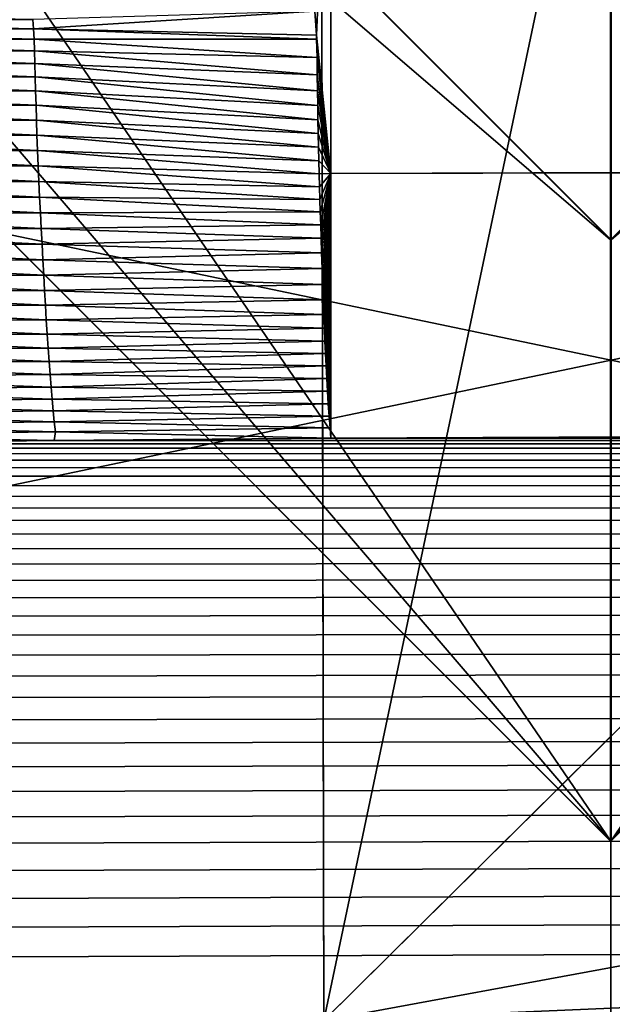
# Model space of a CAD drawing. Extents: x -54 to 446, y -6 to 1624.
# Tile 123 of 225: x -0.492 to 0.001, y 1556.964 to 1557.783. Entities that reach past the tile are written whole.
import ezdxf

# ---------------------------------------------------------------- set-up
doc = ezdxf.new("R2010")
doc.units = 0
doc.header["$LTSCALE"] = 46.933333
for name, color, linetype in [('1000', 7, 'CONTINUOUS'), ('1111', 7, 'CONTINUOUS'), ('1156', 7, 'CONTINUOUS'), ('1162', 7, 'CONTINUOUS'), ('1163', 7, 'CONTINUOUS'), ('1170', 7, 'CONTINUOUS'), ('1229', 7, 'CONTINUOUS'), ('1232', 7, 'CONTINUOUS'), ('1233', 7, 'CONTINUOUS'), ('1275', 7, 'CONTINUOUS'), ('1288', 7, 'CONTINUOUS'), ('1298', 7, 'CONTINUOUS'), ('1338', 7, 'CONTINUOUS'), ('1370', 7, 'CONTINUOUS'), ('1416', 7, 'CONTINUOUS'), ('1493', 7, 'CONTINUOUS'), ('1520', 7, 'CONTINUOUS'), ('1524', 7, 'CONTINUOUS'), ('1585', 7, 'CONTINUOUS'), ('1595', 7, 'CONTINUOUS'), ('852', 7, 'CONTINUOUS')]:
    doc.layers.add(name, color=color, linetype=linetype)

msp = doc.modelspace()

# ---------------------------------------------------------------- linework, layer by layer
at = {"layer": '1000', "color": 7, "linetype": 'CONTINUOUS'}
msp.add_3dface([(0.00195, 1554.6, -15.99999), (-1.12279, 1554.20069, -15.96056), (-5.20993, 1557.62399, -15.12801), (0.00195, 1554.6, -15.99999)], dxfattribs=at)
at = {"layer": '1111', "color": 7, "linetype": 'CONTINUOUS'}
for points in [[(-0.00012, 1557.1, -14.45), (-3.5, 1560.6, -14.45), (-0.0002, 1557.6, -14.45), (-0.00012, 1557.1, -14.45)], [(-0.0002, 1557.6, -14.45), (-3.5, 1560.6, -14.45), (-3, 1560.6, -14.45), (-0.0002, 1557.6, -14.45)], [(3, 1560.6, -14.45), (-0.00012, 1557.1, -14.45), (-0.0002, 1557.6, -14.45), (3, 1560.6, -14.45)], [(3.5, 1560.6, -14.45), (-0.00012, 1557.1, -14.45), (3, 1560.6, -14.45), (3.5, 1560.6, -14.45)]]:
    msp.add_3dface(points, dxfattribs=at)
at = {"layer": '1156', "color": 7, "linetype": 'CONTINUOUS'}
for points in [[(0.00012, 1557.1, -13.45), (-3, 1560.6, -13.45), (-3.5, 1560.6, -13.45), (0.00012, 1557.1, -13.45)], [(-3, 1560.6, -13.45), (0.00012, 1557.1, -13.45), (0.0002, 1557.6, -13.45), (-3, 1560.6, -13.45)], [(0.00012, 1557.1, -13.45), (3.5, 1560.6, -13.45), (0.0002, 1557.6, -13.45), (0.00012, 1557.1, -13.45)], [(3.5, 1560.6, -13.45), (3, 1560.6, -13.45), (0.0002, 1557.6, -13.45), (3.5, 1560.6, -13.45)]]:
    msp.add_3dface(points, dxfattribs=at)
at = {"layer": '1162', "color": 7, "linetype": 'CONTINUOUS'}
for points in [[(-13.9, 1554.9401, 0), (0, 1552.5, 13.9), (-13.9, 1568.5), (-13.9, 1554.9401, 0)], [(-13.9, 1568.5), (0, 1552.5, 13.9), (-9.82849, 1568.32842, 9.82979), (-13.9, 1568.5)], [(0, 1552.5, 13.9), (0, 1568.25737, 13.9), (-9.82849, 1568.32842, 9.82979), (0, 1552.5, 13.9)]]:
    msp.add_3dface(points, dxfattribs=at)
at = {"layer": '1163', "color": 7, "linetype": 'CONTINUOUS'}
for points in [[(0, 1568.25737, 13.9), (13.9, 1552.5), (8.29604, 1568.30532, 11.15294), (0, 1568.25737, 13.9)], [(0, 1552.5, 13.9), (13.9, 1552.5), (0, 1568.25737, 13.9), (0, 1552.5, 13.9)]]:
    msp.add_3dface(points, dxfattribs=at)
at = {"layer": '1170', "color": 7, "linetype": 'CONTINUOUS'}
for points in [[(0, 1554.6, -17), (-5.20993, 1557.62399, -15.12801), (-6, 1560.6, -17), (0, 1554.6, -17)], [(6, 1560.6, -17), (0.00195, 1554.6, -15.99999), (0, 1554.6, -17), (6, 1560.6, -17)], [(0.00195, 1554.6, -15.99999), (-5.20993, 1557.62399, -15.12801), (0, 1554.6, -17), (0.00195, 1554.6, -15.99999)]]:
    msp.add_3dface(points, dxfattribs=at)
at = {"layer": '1229', "color": 7, "linetype": 'CONTINUOUS'}
for points in [[(-0.00032, 1555.6, -18), (-5, 1560.6, -18), (-1.45, 1559.2225, -18), (-0.00032, 1555.6, -18)], [(5, 1560.6, -18), (-0.00032, 1555.6, -18), (1.45, 1559.2225, -18), (5, 1560.6, -18)], [(-0.00032, 1555.6, -18), (-1.45, 1559.2225, -18), (0.0006, 1558.6, -18), (-0.00032, 1555.6, -18)], [(1.45, 1559.2225, -18), (-0.00032, 1555.6, -18), (0.0006, 1558.6, -18), (1.45, 1559.2225, -18)]]:
    msp.add_3dface(points, dxfattribs=at)
at = {"layer": '1232', "color": 7, "linetype": 'CONTINUOUS'}
for points in [[(0, 1554.89289, -17.70711), (-5.70711, 1560.6, -17.70711), (-0.00032, 1555.6, -18), (0, 1554.89289, -17.70711)], [(-0.00032, 1555.6, -18), (-5.70711, 1560.6, -17.70711), (-5.38268, 1560.6, -17.92388), (-0.00032, 1555.6, -18)], [(-5, 1560.6, -18), (-0.00032, 1555.6, -18), (-5.38268, 1560.6, -17.92388), (-5, 1560.6, -18)], [(5, 1560.6, -18), (0, 1554.89289, -17.70711), (-0.00032, 1555.6, -18), (5, 1560.6, -18)], [(5.70711, 1560.6, -17.70711), (0, 1554.89289, -17.70711), (5.38268, 1560.6, -17.92388), (5.70711, 1560.6, -17.70711)], [(0, 1554.89289, -17.70711), (5, 1560.6, -18), (5.38268, 1560.6, -17.92388), (0, 1554.89289, -17.70711)]]:
    msp.add_3dface(points, dxfattribs=at)
at = {"layer": '1233', "color": 7, "linetype": 'CONTINUOUS'}
for points in [[(0, 1554.6, -17), (-6, 1560.6, -17), (0, 1554.89289, -17.70711), (0, 1554.6, -17)], [(-6, 1560.6, -17), (-5.92388, 1560.6, -17.38268), (0, 1554.89289, -17.70711), (-6, 1560.6, -17)], [(-5.92388, 1560.6, -17.38268), (-5.70711, 1560.6, -17.70711), (0, 1554.89289, -17.70711), (-5.92388, 1560.6, -17.38268)], [(6, 1560.6, -17), (0, 1554.6, -17), (5.92388, 1560.6, -17.38268), (6, 1560.6, -17)], [(0, 1554.6, -17), (5.70711, 1560.6, -17.70711), (5.92388, 1560.6, -17.38268), (0, 1554.6, -17)], [(5.70711, 1560.6, -17.70711), (0, 1554.6, -17), (0, 1554.89289, -17.70711), (5.70711, 1560.6, -17.70711)]]:
    msp.add_3dface(points, dxfattribs=at)
at = {"layer": '1275', "color": 7, "linetype": 'CONTINUOUS'}
for points in [[(0.00012, 1557.1, -13.45), (-3.5, 1560.6, -13.45), (0.00017, 1557.1, -12.6), (0.00012, 1557.1, -13.45)], [(-3.5, 1560.6, -13.45), (-3.5, 1560.6, -12.10413), (0.00017, 1557.1, -12.6), (-3.5, 1560.6, -13.45)], [(3.5, 1560.6, -13.45), (0.00012, 1557.1, -13.45), (3.5, 1560.6, -12.10413), (3.5, 1560.6, -13.45)], [(3.5, 1560.6, -12.10413), (0.00012, 1557.1, -13.45), (0.00017, 1557.1, -12.6), (3.5, 1560.6, -12.10413)]]:
    msp.add_3dface(points, dxfattribs=at)
at = {"layer": '1288', "color": 7, "linetype": 'CONTINUOUS'}
for points in [[(0.00012, 1557.1, -15.95), (-1.45, 1559.2225, -15.95), (-3.5, 1560.6, -15.95), (0.00012, 1557.1, -15.95)], [(0.00012, 1557.1, -15.95), (3.5, 1560.6, -15.95), (1.45, 1559.2225, -15.95), (0.00012, 1557.1, -15.95)], [(-1.45, 1559.2225, -15.95), (0.00012, 1557.1, -15.95), (-0.0006, 1558.6, -15.95), (-1.45, 1559.2225, -15.95)], [(-0.0006, 1558.6, -15.95), (0.00012, 1557.1, -15.95), (1.45, 1559.2225, -15.95), (-0.0006, 1558.6, -15.95)]]:
    msp.add_3dface(points, dxfattribs=at)
at = {"layer": '1298', "color": 7, "linetype": 'CONTINUOUS'}
for points in [[(-3.5, 1560.6, -12.10413), (-0.00026, 1564.1, -12.6), (0.00017, 1557.1, -12.6), (-3.5, 1560.6, -12.10413)], [(-0.00026, 1564.1, -12.6), (3.5, 1560.6, -12.10413), (0.00017, 1557.1, -12.6), (-0.00026, 1564.1, -12.6)]]:
    msp.add_3dface(points, dxfattribs=at)
at = {"layer": '1338', "color": 7, "linetype": 'CONTINUOUS'}
for points in [[(0.00012, 1557.1, -15.95), (-3.5, 1560.6, -15.95), (-0.00012, 1557.1, -14.45), (0.00012, 1557.1, -15.95)], [(-3.5, 1560.6, -15.95), (-3.5, 1560.6, -14.45), (-0.00012, 1557.1, -14.45), (-3.5, 1560.6, -15.95)], [(3.5, 1560.6, -14.45), (0.00012, 1557.1, -15.95), (-0.00012, 1557.1, -14.45), (3.5, 1560.6, -14.45)], [(3.5, 1560.6, -15.95), (0.00012, 1557.1, -15.95), (3.5, 1560.6, -14.45), (3.5, 1560.6, -15.95)]]:
    msp.add_3dface(points, dxfattribs=at)
at = {"layer": '1370', "color": 7, "linetype": 'CONTINUOUS'}
for points in [[(-0.69244, 1557.43035, 15.98462), (107.5, 1557.43083, 15.98654), (-0.46282, 1557.43312, 15.99573), (-0.69244, 1557.43035, 15.98462)], [(105.81695, 1557.43499, 16.00324), (-0.2327, 1557.43499, 16.00324), (-0.46282, 1557.43312, 15.99573), (105.81695, 1557.43499, 16.00324)], [(106.64883, 1557.4334, 15.99687), (105.81695, 1557.43499, 16.00324), (-0.46282, 1557.43312, 15.99573), (106.64883, 1557.4334, 15.99687)], [(107.5, 1557.43083, 15.98654), (106.64883, 1557.4334, 15.99687), (-0.46282, 1557.43312, 15.99573), (107.5, 1557.43083, 15.98654)], [(-0.23849, 1556.9509, 13.99797), (107.5, 1557.43083, 15.98654), (-7.0399, 1556.97793, 14.11365), (-0.23849, 1556.9509, 13.99797)], [(-7.0399, 1556.97793, 14.11365), (107.5, 1557.43083, 15.98654), (-6.83162, 1557.00489, 14.22858), (-7.0399, 1556.97793, 14.11365)], [(-6.83162, 1557.00489, 14.22858), (107.5, 1557.43083, 15.98654), (-6.62335, 1557.03102, 14.33951), (-6.83162, 1557.00489, 14.22858)], [(-6.62335, 1557.03102, 14.33951), (107.5, 1557.43083, 15.98654), (-6.41501, 1557.05629, 14.4464), (-6.62335, 1557.03102, 14.33951)], [(-6.41501, 1557.05629, 14.4464), (107.5, 1557.43083, 15.98654), (-6.20642, 1557.08074, 14.54945), (-6.41501, 1557.05629, 14.4464)], [(-6.20642, 1557.08074, 14.54945), (107.5, 1557.43083, 15.98654), (-5.99763, 1557.10438, 14.64874), (-6.20642, 1557.08074, 14.54945)], [(-5.99763, 1557.10438, 14.64874), (107.5, 1557.43083, 15.98654), (-5.78883, 1557.12716, 14.74411), (-5.99763, 1557.10438, 14.64874)], [(-5.78883, 1557.12716, 14.74411), (107.5, 1557.43083, 15.98654), (-5.57933, 1557.14916, 14.83589), (-5.78883, 1557.12716, 14.74411)], [(-5.57933, 1557.14916, 14.83589), (107.5, 1557.43083, 15.98654), (-5.36844, 1557.17043, 14.92439), (-5.57933, 1557.14916, 14.83589)], [(-5.36844, 1557.17043, 14.92439), (107.5, 1557.43083, 15.98654), (-5.15648, 1557.19095, 15.00949), (-5.36844, 1557.17043, 14.92439)], [(-5.15648, 1557.19095, 15.00949), (107.5, 1557.43083, 15.98654), (-4.94329, 1557.21071, 15.09122), (-5.15648, 1557.19095, 15.00949)], [(-4.94329, 1557.21071, 15.09122), (107.5, 1557.43083, 15.98654), (-4.7284, 1557.22974, 15.16967), (-4.94329, 1557.21071, 15.09122)], [(-4.7284, 1557.22974, 15.16967), (107.5, 1557.43083, 15.98654), (-4.51151, 1557.24804, 15.24497), (-4.7284, 1557.22974, 15.16967)], [(-4.51151, 1557.24804, 15.24497), (107.5, 1557.43083, 15.98654), (-4.29292, 1557.2656, 15.31702), (-4.51151, 1557.24804, 15.24497)], [(-4.29292, 1557.2656, 15.31702), (107.5, 1557.43083, 15.98654), (-4.07314, 1557.28236, 15.3856), (-4.29292, 1557.2656, 15.31702)], [(-4.07314, 1557.28236, 15.3856), (107.5, 1557.43083, 15.98654), (-3.85241, 1557.29827, 15.4506), (-4.07314, 1557.28236, 15.3856)], [(-3.85241, 1557.29827, 15.4506), (107.5, 1557.43083, 15.98654), (-3.63045, 1557.31336, 15.51211), (-3.85241, 1557.29827, 15.4506)], [(-3.63045, 1557.31336, 15.51211), (107.5, 1557.43083, 15.98654), (-3.40763, 1557.32762, 15.57007), (-3.63045, 1557.31336, 15.51211)], [(-3.40763, 1557.32762, 15.57007), (107.5, 1557.43083, 15.98654), (-3.18436, 1557.341, 15.62443), (-3.40763, 1557.32762, 15.57007)], [(-3.18436, 1557.341, 15.62443), (107.5, 1557.43083, 15.98654), (-2.96051, 1557.35353, 15.67519), (-3.18436, 1557.341, 15.62443)], [(-2.96051, 1557.35353, 15.67519), (107.5, 1557.43083, 15.98654), (-2.73606, 1557.36519, 15.72237), (-2.96051, 1557.35353, 15.67519)], [(-2.73606, 1557.36519, 15.72237), (107.5, 1557.43083, 15.98654), (-2.51108, 1557.37598, 15.76594), (-2.73606, 1557.36519, 15.72237)], [(-2.51108, 1557.37598, 15.76594), (107.5, 1557.43083, 15.98654), (-2.28559, 1557.38589, 15.80592), (-2.51108, 1557.37598, 15.76594)], [(-2.28559, 1557.38589, 15.80592), (107.5, 1557.43083, 15.98654), (-2.05956, 1557.39492, 15.84229), (-2.28559, 1557.38589, 15.80592)], [(-2.05956, 1557.39492, 15.84229), (107.5, 1557.43083, 15.98654), (-1.833, 1557.40306, 15.87506), (-2.05956, 1557.39492, 15.84229)], [(-1.833, 1557.40306, 15.87506), (107.5, 1557.43083, 15.98654), (-1.60592, 1557.4103, 15.90419), (-1.833, 1557.40306, 15.87506)], [(-1.60592, 1557.4103, 15.90419), (107.5, 1557.43083, 15.98654), (-1.3783, 1557.41665, 15.9297), (-1.60592, 1557.4103, 15.90419)], [(-1.3783, 1557.41665, 15.9297), (107.5, 1557.43083, 15.98654), (-1.15018, 1557.42211, 15.9516), (-1.3783, 1557.41665, 15.9297)], [(-1.15018, 1557.42211, 15.9516), (107.5, 1557.43083, 15.98654), (-0.92156, 1557.42668, 15.96991), (-1.15018, 1557.42211, 15.9516)], [(-0.92156, 1557.42668, 15.96991), (107.5, 1557.43083, 15.98654), (-0.69244, 1557.43035, 15.98462), (-0.92156, 1557.42668, 15.96991)], [(107.5, 1557.43083, 15.98654), (-0.23849, 1556.9509, 13.99797), (107.5, 1556.68696, 12.84254), (107.5, 1557.43083, 15.98654)], [(-7.2481, 1556.95015, 13.99472), (-0.23849, 1556.9509, 13.99797), (-7.0399, 1556.97793, 14.11365), (-7.2481, 1556.95015, 13.99472)]]:
    msp.add_3dface(points, dxfattribs=at)
at = {"layer": '1416', "color": 7, "linetype": 'CONTINUOUS'}
for points in [[(105.81695, 1557.89212, 16.49752), (105.81695, 1558.04097, 16.52983), (-0.2327, 1557.65499, 16.36204), (105.81695, 1557.89212, 16.49752)], [(-0.2327, 1557.65499, 16.36204), (105.81695, 1558.04097, 16.52983), (-0.2327, 1558.04097, 16.52983), (-0.2327, 1557.65499, 16.36204)], [(-0.2327, 1557.43499, 16.00324), (105.81695, 1557.43499, 16.00324), (105.81695, 1557.89212, 16.49752), (-0.2327, 1557.43499, 16.00324)], [(-0.2327, 1557.43499, 16.00324), (105.81695, 1557.89212, 16.49752), (-0.2327, 1557.65499, 16.36204), (-0.2327, 1557.43499, 16.00324)]]:
    msp.add_3dface(points, dxfattribs=at)
at = {"layer": '1493', "color": 7, "linetype": 'CONTINUOUS'}
for points in [[(-0.24476, 1557.77016, 16.4432), (-0.2327, 1558.04097, 16.52983), (-0.24601, 1557.79, 16.45395), (-0.24476, 1557.77016, 16.4432)], [(-0.2327, 1557.65499, 16.36204), (-0.2327, 1558.04097, 16.52983), (-0.24476, 1557.77016, 16.4432), (-0.2327, 1557.65499, 16.36204)], [(-0.24462, 1557.76673, 16.44125), (-0.2327, 1557.65499, 16.36204), (-0.24476, 1557.77016, 16.4432), (-0.24462, 1557.76673, 16.44125)], [(-0.24428, 1557.75139, 16.43222), (-0.2327, 1557.65499, 16.36204), (-0.24462, 1557.76673, 16.44125), (-0.24428, 1557.75139, 16.43222)], [(-0.24405, 1557.73713, 16.42335), (-0.2327, 1557.65499, 16.36204), (-0.24428, 1557.75139, 16.43222), (-0.24405, 1557.73713, 16.42335)], [(-0.24389, 1557.72388, 16.41467), (-0.2327, 1557.65499, 16.36204), (-0.24405, 1557.73713, 16.42335), (-0.24389, 1557.72388, 16.41467)], [(-0.24372, 1557.71159, 16.40623), (-0.2327, 1557.65499, 16.36204), (-0.24389, 1557.72388, 16.41467), (-0.24372, 1557.71159, 16.40623)], [(-0.24353, 1557.6998, 16.39776), (-0.2327, 1557.65499, 16.36204), (-0.24372, 1557.71159, 16.40623), (-0.24353, 1557.6998, 16.39776)], [(-0.24331, 1557.68829, 16.38913), (-0.2327, 1557.65499, 16.36204), (-0.24353, 1557.6998, 16.39776), (-0.24331, 1557.68829, 16.38913)], [(-0.24306, 1557.67694, 16.38024), (-0.2327, 1557.65499, 16.36204), (-0.24331, 1557.68829, 16.38913), (-0.24306, 1557.67694, 16.38024)], [(-0.24278, 1557.66572, 16.37108), (-0.2327, 1557.65499, 16.36204), (-0.24306, 1557.67694, 16.38024), (-0.24278, 1557.66572, 16.37108)], [(-0.24248, 1557.6547, 16.36169), (-0.2327, 1557.65499, 16.36204), (-0.24278, 1557.66572, 16.37108), (-0.24248, 1557.6547, 16.36169)], [(-0.24218, 1557.6439, 16.35211), (-0.2327, 1557.65499, 16.36204), (-0.24248, 1557.6547, 16.36169), (-0.24218, 1557.6439, 16.35211)], [(-0.24186, 1557.63347, 16.34245), (-0.2327, 1557.65499, 16.36204), (-0.24218, 1557.6439, 16.35211), (-0.24186, 1557.63347, 16.34245)], [(-0.24155, 1557.6231, 16.33246), (-0.2327, 1557.65499, 16.36204), (-0.24186, 1557.63347, 16.34245), (-0.24155, 1557.6231, 16.33246)], [(-0.24122, 1557.61251, 16.32182), (-0.2327, 1557.65499, 16.36204), (-0.24155, 1557.6231, 16.33246), (-0.24122, 1557.61251, 16.32182)], [(-0.24086, 1557.60129, 16.31002), (-0.2327, 1557.65499, 16.36204), (-0.24122, 1557.61251, 16.32182), (-0.24086, 1557.60129, 16.31002)], [(-0.24046, 1557.58901, 16.29645), (-0.2327, 1557.65499, 16.36204), (-0.24086, 1557.60129, 16.31002), (-0.24046, 1557.58901, 16.29645)], [(-0.24002, 1557.57598, 16.28124), (-0.2327, 1557.65499, 16.36204), (-0.24046, 1557.58901, 16.29645), (-0.24002, 1557.57598, 16.28124)], [(-0.23956, 1557.56267, 16.26474), (-0.2327, 1557.65499, 16.36204), (-0.24002, 1557.57598, 16.28124), (-0.23956, 1557.56267, 16.26474)], [(-0.2391, 1557.54997, 16.24799), (-0.2327, 1557.65499, 16.36204), (-0.23956, 1557.56267, 16.26474), (-0.2391, 1557.54997, 16.24799)], [(-0.23864, 1557.53795, 16.23111), (-0.2327, 1557.65499, 16.36204), (-0.2391, 1557.54997, 16.24799), (-0.23864, 1557.53795, 16.23111)], [(-0.23818, 1557.52662, 16.21417), (-0.2327, 1557.65499, 16.36204), (-0.23864, 1557.53795, 16.23111), (-0.23818, 1557.52662, 16.21417)], [(-0.23772, 1557.51583, 16.19698), (-0.2327, 1557.65499, 16.36204), (-0.23818, 1557.52662, 16.21417), (-0.23772, 1557.51583, 16.19698)], [(-0.23724, 1557.50537, 16.17916), (-0.2327, 1557.65499, 16.36204), (-0.23772, 1557.51583, 16.19698), (-0.23724, 1557.50537, 16.17916)], [(-0.23674, 1557.49506, 16.16035), (-0.2327, 1557.65499, 16.36204), (-0.23724, 1557.50537, 16.17916), (-0.23674, 1557.49506, 16.16035)], [(-0.23619, 1557.48468, 16.13987), (-0.2327, 1557.65499, 16.36204), (-0.23674, 1557.49506, 16.16035), (-0.23619, 1557.48468, 16.13987)], [(-0.2356, 1557.47419, 16.11729), (-0.2327, 1557.65499, 16.36204), (-0.23619, 1557.48468, 16.13987), (-0.2356, 1557.47419, 16.11729)], [(-0.23495, 1557.46369, 16.09232), (-0.2327, 1557.65499, 16.36204), (-0.2356, 1557.47419, 16.11729), (-0.23495, 1557.46369, 16.09232)], [(-0.23424, 1557.4534, 16.06477), (-0.2327, 1557.65499, 16.36204), (-0.23495, 1557.46369, 16.09232), (-0.23424, 1557.4534, 16.06477)], [(-0.23348, 1557.4436, 16.03459), (-0.2327, 1557.65499, 16.36204), (-0.23424, 1557.4534, 16.06477), (-0.23348, 1557.4436, 16.03459)], [(-0.2327, 1557.43499, 16.00324), (-0.2327, 1557.65499, 16.36204), (-0.23348, 1557.4436, 16.03459), (-0.2327, 1557.43499, 16.00324)]]:
    msp.add_3dface(points, dxfattribs=at)
at = {"layer": '1520', "color": 7, "linetype": 'CONTINUOUS'}
for points in [[(-0.71569, 1557.78073, 16.46501), (-0.48063, 1557.78297, 16.46031), (-0.71643, 1557.7876, 16.46827), (-0.71569, 1557.78073, 16.46501)], [(-0.48005, 1557.77545, 16.45592), (-0.24601, 1557.79, 16.45395), (-0.48063, 1557.78297, 16.46031), (-0.48005, 1557.77545, 16.45592)], [(-0.24476, 1557.77016, 16.4432), (-0.24601, 1557.79, 16.45395), (-0.48005, 1557.77545, 16.45592), (-0.24476, 1557.77016, 16.4432)], [(-0.71569, 1557.78073, 16.46501), (-0.48005, 1557.77545, 16.45592), (-0.48063, 1557.78297, 16.46031), (-0.71569, 1557.78073, 16.46501)], [(-0.71498, 1557.77317, 16.46061), (-0.48005, 1557.77545, 16.45592), (-0.71569, 1557.78073, 16.46501), (-0.71498, 1557.77317, 16.46061)], [(-0.71498, 1557.77317, 16.46061), (-0.47957, 1557.7668, 16.45079), (-0.48005, 1557.77545, 16.45592), (-0.71498, 1557.77317, 16.46061)], [(-0.71438, 1557.76447, 16.45537), (-0.47957, 1557.7668, 16.45079), (-0.71498, 1557.77317, 16.46061), (-0.71438, 1557.76447, 16.45537)], [(-0.24462, 1557.76673, 16.44125), (-0.24476, 1557.77016, 16.4432), (-0.48005, 1557.77545, 16.45592), (-0.24462, 1557.76673, 16.44125)], [(-0.47957, 1557.7668, 16.45079), (-0.24462, 1557.76673, 16.44125), (-0.48005, 1557.77545, 16.45592), (-0.47957, 1557.7668, 16.45079)], [(-0.71438, 1557.76447, 16.45537), (-0.4792, 1557.75711, 16.44493), (-0.47957, 1557.7668, 16.45079), (-0.71438, 1557.76447, 16.45537)], [(-0.71388, 1557.75474, 16.44934), (-0.4792, 1557.75711, 16.44493), (-0.71438, 1557.76447, 16.45537), (-0.71388, 1557.75474, 16.44934)], [(-0.24428, 1557.75139, 16.43222), (-0.24462, 1557.76673, 16.44125), (-0.47957, 1557.7668, 16.45079), (-0.24428, 1557.75139, 16.43222)], [(-0.4792, 1557.75711, 16.44493), (-0.24428, 1557.75139, 16.43222), (-0.47957, 1557.7668, 16.45079), (-0.4792, 1557.75711, 16.44493)], [(-0.71388, 1557.75474, 16.44934), (-0.4789, 1557.74659, 16.43833), (-0.4792, 1557.75711, 16.44493), (-0.71388, 1557.75474, 16.44934)], [(-0.71343, 1557.74421, 16.44248), (-0.4789, 1557.74659, 16.43833), (-0.71388, 1557.75474, 16.44934), (-0.71343, 1557.74421, 16.44248)], [(-0.24405, 1557.73713, 16.42335), (-0.24428, 1557.75139, 16.43222), (-0.4792, 1557.75711, 16.44493), (-0.24405, 1557.73713, 16.42335)], [(-0.4789, 1557.74659, 16.43833), (-0.24405, 1557.73713, 16.42335), (-0.4792, 1557.75711, 16.44493), (-0.4789, 1557.74659, 16.43833)], [(-0.71343, 1557.74421, 16.44248), (-0.47861, 1557.73544, 16.431), (-0.4789, 1557.74659, 16.43833), (-0.71343, 1557.74421, 16.44248)], [(-0.71299, 1557.73311, 16.43479), (-0.47861, 1557.73544, 16.431), (-0.71343, 1557.74421, 16.44248), (-0.71299, 1557.73311, 16.43479)], [(-0.24389, 1557.72388, 16.41467), (-0.24405, 1557.73713, 16.42335), (-0.4789, 1557.74659, 16.43833), (-0.24389, 1557.72388, 16.41467)], [(-0.47861, 1557.73544, 16.431), (-0.24389, 1557.72388, 16.41467), (-0.4789, 1557.74659, 16.43833), (-0.47861, 1557.73544, 16.431)], [(-0.71299, 1557.73311, 16.43479), (-0.47831, 1557.72383, 16.42296), (-0.47861, 1557.73544, 16.431), (-0.71299, 1557.73311, 16.43479)], [(-0.71251, 1557.72159, 16.42631), (-0.47831, 1557.72383, 16.42296), (-0.71299, 1557.73311, 16.43479), (-0.71251, 1557.72159, 16.42631)], [(-0.24372, 1557.71159, 16.40623), (-0.24389, 1557.72388, 16.41467), (-0.47861, 1557.73544, 16.431), (-0.24372, 1557.71159, 16.40623)], [(-0.47831, 1557.72383, 16.42296), (-0.24372, 1557.71159, 16.40623), (-0.47861, 1557.73544, 16.431), (-0.47831, 1557.72383, 16.42296)], [(-0.71251, 1557.72159, 16.42631), (-0.47798, 1557.71184, 16.41423), (-0.47831, 1557.72383, 16.42296), (-0.71251, 1557.72159, 16.42631)], [(-0.71199, 1557.70972, 16.41707), (-0.47798, 1557.71184, 16.41423), (-0.71251, 1557.72159, 16.42631), (-0.71199, 1557.70972, 16.41707)], [(-0.24353, 1557.6998, 16.39776), (-0.24372, 1557.71159, 16.40623), (-0.47831, 1557.72383, 16.42296), (-0.24353, 1557.6998, 16.39776)], [(-0.47798, 1557.71184, 16.41423), (-0.24353, 1557.6998, 16.39776), (-0.47831, 1557.72383, 16.42296), (-0.47798, 1557.71184, 16.41423)], [(-0.71199, 1557.70972, 16.41707), (-0.47761, 1557.69954, 16.40482), (-0.47798, 1557.71184, 16.41423), (-0.71199, 1557.70972, 16.41707)], [(-0.24331, 1557.68829, 16.38913), (-0.24353, 1557.6998, 16.39776), (-0.47798, 1557.71184, 16.41423), (-0.24331, 1557.68829, 16.38913)], [(-0.47761, 1557.69954, 16.40482), (-0.24331, 1557.68829, 16.38913), (-0.47798, 1557.71184, 16.41423), (-0.47761, 1557.69954, 16.40482)], [(-0.71142, 1557.69755, 16.40708), (-0.47761, 1557.69954, 16.40482), (-0.71199, 1557.70972, 16.41707), (-0.71142, 1557.69755, 16.40708)], [(-0.71142, 1557.69755, 16.40708), (-0.47719, 1557.687, 16.39471), (-0.47761, 1557.69954, 16.40482), (-0.71142, 1557.69755, 16.40708)], [(-0.71078, 1557.68512, 16.39636), (-0.47719, 1557.687, 16.39471), (-0.71142, 1557.69755, 16.40708), (-0.71078, 1557.68512, 16.39636)], [(-0.24306, 1557.67694, 16.38024), (-0.24331, 1557.68829, 16.38913), (-0.47761, 1557.69954, 16.40482), (-0.24306, 1557.67694, 16.38024)], [(-0.47719, 1557.687, 16.39471), (-0.24306, 1557.67694, 16.38024), (-0.47761, 1557.69954, 16.40482), (-0.47719, 1557.687, 16.39471)], [(-0.71078, 1557.68512, 16.39636), (-0.4767, 1557.67427, 16.38393), (-0.47719, 1557.687, 16.39471), (-0.71078, 1557.68512, 16.39636)], [(-0.24278, 1557.66572, 16.37108), (-0.24306, 1557.67694, 16.38024), (-0.47719, 1557.687, 16.39471), (-0.24278, 1557.66572, 16.37108)], [(-0.4767, 1557.67427, 16.38393), (-0.24278, 1557.66572, 16.37108), (-0.47719, 1557.687, 16.39471), (-0.4767, 1557.67427, 16.38393)], [(-0.71008, 1557.67249, 16.38491), (-0.4767, 1557.67427, 16.38393), (-0.71078, 1557.68512, 16.39636), (-0.71008, 1557.67249, 16.38491)], [(-0.71008, 1557.67249, 16.38491), (-0.47617, 1557.66139, 16.37249), (-0.4767, 1557.67427, 16.38393), (-0.71008, 1557.67249, 16.38491)], [(-0.70931, 1557.6597, 16.37277), (-0.47617, 1557.66139, 16.37249), (-0.71008, 1557.67249, 16.38491), (-0.70931, 1557.6597, 16.37277)], [(-0.24248, 1557.6547, 16.36169), (-0.24278, 1557.66572, 16.37108), (-0.4767, 1557.67427, 16.38393), (-0.24248, 1557.6547, 16.36169)], [(-0.47617, 1557.66139, 16.37249), (-0.24248, 1557.6547, 16.36169), (-0.4767, 1557.67427, 16.38393), (-0.47617, 1557.66139, 16.37249)], [(-0.70931, 1557.6597, 16.37277), (-0.47559, 1557.6484, 16.36039), (-0.47617, 1557.66139, 16.37249), (-0.70931, 1557.6597, 16.37277)], [(-0.70848, 1557.64679, 16.35994), (-0.47559, 1557.6484, 16.36039), (-0.70931, 1557.6597, 16.37277), (-0.70848, 1557.64679, 16.35994)], [(-0.24218, 1557.6439, 16.35211), (-0.24248, 1557.6547, 16.36169), (-0.47617, 1557.66139, 16.37249), (-0.24218, 1557.6439, 16.35211)], [(-0.47559, 1557.6484, 16.36039), (-0.24218, 1557.6439, 16.35211), (-0.47617, 1557.66139, 16.37249), (-0.47559, 1557.6484, 16.36039)], [(-0.70848, 1557.64679, 16.35994), (-0.47497, 1557.63536, 16.34763), (-0.47559, 1557.6484, 16.36039), (-0.70848, 1557.64679, 16.35994)], [(-0.7076, 1557.6338, 16.34642), (-0.47497, 1557.63536, 16.34763), (-0.70848, 1557.64679, 16.35994), (-0.7076, 1557.6338, 16.34642)], [(-0.24186, 1557.63347, 16.34245), (-0.24218, 1557.6439, 16.35211), (-0.47559, 1557.6484, 16.36039), (-0.24186, 1557.63347, 16.34245)], [(-0.47497, 1557.63536, 16.34763), (-0.24186, 1557.63347, 16.34245), (-0.47559, 1557.6484, 16.36039), (-0.47497, 1557.63536, 16.34763)], [(-0.7076, 1557.6338, 16.34642), (-0.47433, 1557.62228, 16.33421), (-0.47497, 1557.63536, 16.34763), (-0.7076, 1557.6338, 16.34642)], [(-0.70669, 1557.62078, 16.33223), (-0.47433, 1557.62228, 16.33421), (-0.7076, 1557.6338, 16.34642), (-0.70669, 1557.62078, 16.33223)], [(-0.24155, 1557.6231, 16.33246), (-0.24186, 1557.63347, 16.34245), (-0.47497, 1557.63536, 16.34763), (-0.24155, 1557.6231, 16.33246)], [(-0.47433, 1557.62228, 16.33421), (-0.24155, 1557.6231, 16.33246), (-0.47497, 1557.63536, 16.34763), (-0.47433, 1557.62228, 16.33421)], [(-0.70669, 1557.62078, 16.33223), (-0.47367, 1557.60923, 16.32012), (-0.47433, 1557.62228, 16.33421), (-0.70669, 1557.62078, 16.33223)], [(-0.24122, 1557.61251, 16.32182), (-0.24155, 1557.6231, 16.33246), (-0.47433, 1557.62228, 16.33421), (-0.24122, 1557.61251, 16.32182)], [(-0.47367, 1557.60923, 16.32012), (-0.24122, 1557.61251, 16.32182), (-0.47433, 1557.62228, 16.33421), (-0.47367, 1557.60923, 16.32012)], [(-0.70575, 1557.60776, 16.31736), (-0.47367, 1557.60923, 16.32012), (-0.70669, 1557.62078, 16.33223), (-0.70575, 1557.60776, 16.31736)], [(-0.70575, 1557.60776, 16.31736), (-0.47299, 1557.59623, 16.30538), (-0.47367, 1557.60923, 16.32012), (-0.70575, 1557.60776, 16.31736)], [(-0.70479, 1557.59478, 16.30183), (-0.47299, 1557.59623, 16.30538), (-0.70575, 1557.60776, 16.31736), (-0.70479, 1557.59478, 16.30183)], [(-0.24086, 1557.60129, 16.31002), (-0.24122, 1557.61251, 16.32182), (-0.47367, 1557.60923, 16.32012), (-0.24086, 1557.60129, 16.31002)], [(-0.47299, 1557.59623, 16.30538), (-0.24086, 1557.60129, 16.31002), (-0.47367, 1557.60923, 16.32012), (-0.47299, 1557.59623, 16.30538)], [(-0.24046, 1557.58901, 16.29645), (-0.24086, 1557.60129, 16.31002), (-0.47299, 1557.59623, 16.30538), (-0.24046, 1557.58901, 16.29645)], [(-0.70479, 1557.59478, 16.30183), (-0.4723, 1557.58332, 16.28998), (-0.47299, 1557.59623, 16.30538), (-0.70479, 1557.59478, 16.30183)], [(-0.70382, 1557.58187, 16.28564), (-0.4723, 1557.58332, 16.28998), (-0.70479, 1557.59478, 16.30183), (-0.70382, 1557.58187, 16.28564)], [(-0.4723, 1557.58332, 16.28998), (-0.24046, 1557.58901, 16.29645), (-0.47299, 1557.59623, 16.30538), (-0.4723, 1557.58332, 16.28998)], [(-0.24002, 1557.57598, 16.28124), (-0.24046, 1557.58901, 16.29645), (-0.4723, 1557.58332, 16.28998), (-0.24002, 1557.57598, 16.28124)], [(-0.70382, 1557.58187, 16.28564), (-0.4716, 1557.57055, 16.27393), (-0.4723, 1557.58332, 16.28998), (-0.70382, 1557.58187, 16.28564)], [(-0.70282, 1557.56907, 16.26882), (-0.4716, 1557.57055, 16.27393), (-0.70382, 1557.58187, 16.28564), (-0.70282, 1557.56907, 16.26882)], [(-0.4716, 1557.57055, 16.27393), (-0.24002, 1557.57598, 16.28124), (-0.4723, 1557.58332, 16.28998), (-0.4716, 1557.57055, 16.27393)], [(-0.23956, 1557.56267, 16.26474), (-0.24002, 1557.57598, 16.28124), (-0.4716, 1557.57055, 16.27393), (-0.23956, 1557.56267, 16.26474)], [(-0.70282, 1557.56907, 16.26882), (-0.47089, 1557.55793, 16.25723), (-0.4716, 1557.57055, 16.27393), (-0.70282, 1557.56907, 16.26882)], [(-0.70181, 1557.55642, 16.25136), (-0.47089, 1557.55793, 16.25723), (-0.70282, 1557.56907, 16.26882), (-0.70181, 1557.55642, 16.25136)], [(-0.47089, 1557.55793, 16.25723), (-0.23956, 1557.56267, 16.26474), (-0.4716, 1557.57055, 16.27393), (-0.47089, 1557.55793, 16.25723)], [(-0.70181, 1557.55642, 16.25136), (-0.47016, 1557.54553, 16.23989), (-0.47089, 1557.55793, 16.25723), (-0.70181, 1557.55642, 16.25136)], [(-0.70079, 1557.54394, 16.23329), (-0.47016, 1557.54553, 16.23989), (-0.70181, 1557.55642, 16.25136), (-0.70079, 1557.54394, 16.23329)], [(-0.2391, 1557.54997, 16.24799), (-0.23956, 1557.56267, 16.26474), (-0.47089, 1557.55793, 16.25723), (-0.2391, 1557.54997, 16.24799)], [(-0.47016, 1557.54553, 16.23989), (-0.2391, 1557.54997, 16.24799), (-0.47089, 1557.55793, 16.25723), (-0.47016, 1557.54553, 16.23989)], [(-0.23864, 1557.53795, 16.23111), (-0.2391, 1557.54997, 16.24799), (-0.47016, 1557.54553, 16.23989), (-0.23864, 1557.53795, 16.23111)], [(-0.70079, 1557.54394, 16.23329), (-0.46942, 1557.53337, 16.22191), (-0.47016, 1557.54553, 16.23989), (-0.70079, 1557.54394, 16.23329)], [(-0.69976, 1557.5317, 16.2146), (-0.46942, 1557.53337, 16.22191), (-0.70079, 1557.54394, 16.23329), (-0.69976, 1557.5317, 16.2146)], [(-0.46942, 1557.53337, 16.22191), (-0.23864, 1557.53795, 16.23111), (-0.47016, 1557.54553, 16.23989), (-0.46942, 1557.53337, 16.22191)], [(-0.69976, 1557.5317, 16.2146), (-0.46867, 1557.52151, 16.20329), (-0.46942, 1557.53337, 16.22191), (-0.69976, 1557.5317, 16.2146)], [(-0.6987, 1557.51973, 16.19531), (-0.46867, 1557.52151, 16.20329), (-0.69976, 1557.5317, 16.2146), (-0.6987, 1557.51973, 16.19531)], [(-0.23818, 1557.52662, 16.21417), (-0.23864, 1557.53795, 16.23111), (-0.46942, 1557.53337, 16.22191), (-0.23818, 1557.52662, 16.21417)], [(-0.46867, 1557.52151, 16.20329), (-0.23818, 1557.52662, 16.21417), (-0.46942, 1557.53337, 16.22191), (-0.46867, 1557.52151, 16.20329)], [(-0.23772, 1557.51583, 16.19698), (-0.23818, 1557.52662, 16.21417), (-0.46867, 1557.52151, 16.20329), (-0.23772, 1557.51583, 16.19698)], [(-0.6987, 1557.51973, 16.19531), (-0.46789, 1557.50999, 16.18402), (-0.46867, 1557.52151, 16.20329), (-0.6987, 1557.51973, 16.19531)], [(-0.69763, 1557.50808, 16.17542), (-0.46789, 1557.50999, 16.18402), (-0.6987, 1557.51973, 16.19531), (-0.69763, 1557.50808, 16.17542)], [(-0.46789, 1557.50999, 16.18402), (-0.23772, 1557.51583, 16.19698), (-0.46867, 1557.52151, 16.20329), (-0.46789, 1557.50999, 16.18402)], [(-0.23724, 1557.50537, 16.17916), (-0.23772, 1557.51583, 16.19698), (-0.46789, 1557.50999, 16.18402), (-0.23724, 1557.50537, 16.17916)], [(-0.69763, 1557.50808, 16.17542), (-0.4671, 1557.49883, 16.16402), (-0.46789, 1557.50999, 16.18402), (-0.69763, 1557.50808, 16.17542)], [(-0.69652, 1557.49677, 16.15485), (-0.4671, 1557.49883, 16.16402), (-0.69763, 1557.50808, 16.17542), (-0.69652, 1557.49677, 16.15485)], [(-0.4671, 1557.49883, 16.16402), (-0.23724, 1557.50537, 16.17916), (-0.46789, 1557.50999, 16.18402), (-0.4671, 1557.49883, 16.16402)], [(-0.69652, 1557.49677, 16.15485), (-0.46628, 1557.48801, 16.14319), (-0.4671, 1557.49883, 16.16402), (-0.69652, 1557.49677, 16.15485)], [(-0.23674, 1557.49506, 16.16035), (-0.23724, 1557.50537, 16.17916), (-0.4671, 1557.49883, 16.16402), (-0.23674, 1557.49506, 16.16035)], [(-0.46628, 1557.48801, 16.14319), (-0.23674, 1557.49506, 16.16035), (-0.4671, 1557.49883, 16.16402), (-0.46628, 1557.48801, 16.14319)], [(-0.6954, 1557.48579, 16.13351), (-0.46628, 1557.48801, 16.14319), (-0.69652, 1557.49677, 16.15485), (-0.6954, 1557.48579, 16.13351)], [(-0.23619, 1557.48468, 16.13987), (-0.23674, 1557.49506, 16.16035), (-0.46628, 1557.48801, 16.14319), (-0.23619, 1557.48468, 16.13987)], [(-0.6954, 1557.48579, 16.13351), (-0.46544, 1557.47751, 16.12142), (-0.46628, 1557.48801, 16.14319), (-0.6954, 1557.48579, 16.13351)], [(-0.69426, 1557.47514, 16.11129), (-0.46544, 1557.47751, 16.12142), (-0.6954, 1557.48579, 16.13351), (-0.69426, 1557.47514, 16.11129)], [(-0.46544, 1557.47751, 16.12142), (-0.23619, 1557.48468, 16.13987), (-0.46628, 1557.48801, 16.14319), (-0.46544, 1557.47751, 16.12142)], [(-0.2356, 1557.47419, 16.11729), (-0.23619, 1557.48468, 16.13987), (-0.46544, 1557.47751, 16.12142), (-0.2356, 1557.47419, 16.11729)], [(-0.69426, 1557.47514, 16.11129), (-0.46458, 1557.46741, 16.09858), (-0.46544, 1557.47751, 16.12142), (-0.69426, 1557.47514, 16.11129)], [(-0.6931, 1557.4649, 16.08809), (-0.46458, 1557.46741, 16.09858), (-0.69426, 1557.47514, 16.11129), (-0.6931, 1557.4649, 16.08809)], [(-0.46458, 1557.46741, 16.09858), (-0.2356, 1557.47419, 16.11729), (-0.46544, 1557.47751, 16.12142), (-0.46458, 1557.46741, 16.09858)], [(-0.23495, 1557.46369, 16.09232), (-0.2356, 1557.47419, 16.11729), (-0.46458, 1557.46741, 16.09858), (-0.23495, 1557.46369, 16.09232)], [(-0.6931, 1557.4649, 16.08809), (-0.46369, 1557.45779, 16.07458), (-0.46458, 1557.46741, 16.09858), (-0.6931, 1557.4649, 16.08809)], [(-0.46369, 1557.45779, 16.07458), (-0.23495, 1557.46369, 16.09232), (-0.46458, 1557.46741, 16.09858), (-0.46369, 1557.45779, 16.07458)], [(-0.69191, 1557.45517, 16.06381), (-0.46369, 1557.45779, 16.07458), (-0.6931, 1557.4649, 16.08809), (-0.69191, 1557.45517, 16.06381)], [(-0.69191, 1557.45517, 16.06381), (-0.46278, 1557.44875, 16.04931), (-0.46369, 1557.45779, 16.07458), (-0.69191, 1557.45517, 16.06381)], [(-0.23424, 1557.4534, 16.06477), (-0.23495, 1557.46369, 16.09232), (-0.46369, 1557.45779, 16.07458), (-0.23424, 1557.4534, 16.06477)], [(-0.46278, 1557.44875, 16.04931), (-0.23424, 1557.4534, 16.06477), (-0.46369, 1557.45779, 16.07458), (-0.46278, 1557.44875, 16.04931)], [(-0.69071, 1557.44605, 16.03836), (-0.46278, 1557.44875, 16.04931), (-0.69191, 1557.45517, 16.06381), (-0.69071, 1557.44605, 16.03836)], [(-0.23348, 1557.4436, 16.03459), (-0.23424, 1557.4534, 16.06477), (-0.46278, 1557.44875, 16.04931), (-0.23348, 1557.4436, 16.03459)], [(-0.69071, 1557.44605, 16.03836), (-0.46184, 1557.44039, 16.02264), (-0.46278, 1557.44875, 16.04931), (-0.69071, 1557.44605, 16.03836)], [(-0.68947, 1557.43765, 16.01163), (-0.46184, 1557.44039, 16.02264), (-0.69071, 1557.44605, 16.03836), (-0.68947, 1557.43765, 16.01163)], [(-0.46184, 1557.44039, 16.02264), (-0.23348, 1557.4436, 16.03459), (-0.46278, 1557.44875, 16.04931), (-0.46184, 1557.44039, 16.02264)], [(-0.2327, 1557.43499, 16.00324), (-0.23348, 1557.4436, 16.03459), (-0.46184, 1557.44039, 16.02264), (-0.2327, 1557.43499, 16.00324)], [(-0.69244, 1557.43035, 15.98462), (-0.46282, 1557.43312, 15.99573), (-0.68947, 1557.43765, 16.01163), (-0.69244, 1557.43035, 15.98462)], [(-0.68947, 1557.43765, 16.01163), (-0.46282, 1557.43312, 15.99573), (-0.46184, 1557.44039, 16.02264), (-0.68947, 1557.43765, 16.01163)], [(-0.46282, 1557.43312, 15.99573), (-0.2327, 1557.43499, 16.00324), (-0.46184, 1557.44039, 16.02264), (-0.46282, 1557.43312, 15.99573)]]:
    msp.add_3dface(points, dxfattribs=at)
at = {"layer": '1524', "color": 7, "linetype": 'CONTINUOUS'}
for points in [[(-0.4928, 1562.69309, 13.99132), (-0.25055, 1562.65026, 13.99776), (-9.9296, 1556.0576, 9.8693), (-0.4928, 1562.69309, 13.99132)], [(-9.9296, 1556.0576, 9.8693), (-0.25055, 1562.65026, 13.99776), (-0.23849, 1556.9509, 13.99797), (-9.9296, 1556.0576, 9.8693)], [(-0.25055, 1562.65026, 13.99776), (0.9064, 1562.39213, 13.97063), (-0.23849, 1556.9509, 13.99797), (-0.25055, 1562.65026, 13.99776)], [(0.9064, 1562.39213, 13.97063), (2.80728, 1559.96621, 13.71565), (-0.23849, 1556.9509, 13.99797), (0.9064, 1562.39213, 13.97063)], [(2.80728, 1559.96621, 13.71565), (10.66013, 1558.95846, 9.07533), (-0.23849, 1556.9509, 13.99797), (2.80728, 1559.96621, 13.71565)], [(10.66013, 1558.95846, 9.07533), (13.99147, 1557.55722, 0.48859), (-0.23849, 1556.9509, 13.99797), (10.66013, 1558.95846, 9.07533)], [(-0.23849, 1556.9509, 13.99797), (13.99147, 1557.55722, 0.48859), (13.99147, 1554.53302, 0.48859), (-0.23849, 1556.9509, 13.99797)]]:
    msp.add_3dface(points, dxfattribs=at)
at = {"layer": '1585', "linetype": 'CONTINUOUS'}
for points in [[(5.75, 1556.3, -9.95929), (-5.75, 1556.3, -9.95929), (5.75, 1558.7, -9.95929), (5.75, 1556.3, -9.95929)], [(5.75, 1558.7, -9.95929), (-5.75, 1556.3, -9.95929), (-5.75, 1558.7, -9.95929), (5.75, 1558.7, -9.95929)]]:
    msp.add_3dface(points, dxfattribs=at)
at = {"layer": '1595', "linetype": 'CONTINUOUS'}
for points in [[(-5.75, 1556.3, 9.95929), (5.75, 1556.3, 9.95929), (-5.75, 1558.7, 9.95929), (-5.75, 1556.3, 9.95929)], [(-5.75, 1558.7, 9.95929), (5.75, 1556.3, 9.95929), (5.75, 1558.7, 9.95929), (-5.75, 1558.7, 9.95929)]]:
    msp.add_3dface(points, dxfattribs=at)
at = {"layer": '852', "color": 7, "linetype": 'CONTINUOUS'}
for points in [[(-0.0002, 1557.6, -14.45), (-3, 1560.6, -14.45), (0.0002, 1557.6, -13.45), (-0.0002, 1557.6, -14.45)], [(-3, 1560.6, -14.45), (-3, 1560.6, -13.45), (0.0002, 1557.6, -13.45), (-3, 1560.6, -14.45)], [(3, 1560.6, -14.45), (-0.0002, 1557.6, -14.45), (3, 1560.6, -13.45), (3, 1560.6, -14.45)], [(3, 1560.6, -13.45), (-0.0002, 1557.6, -14.45), (0.0002, 1557.6, -13.45), (3, 1560.6, -13.45)]]:
    msp.add_3dface(points, dxfattribs=at)

doc.saveas('drawing.dxf')
